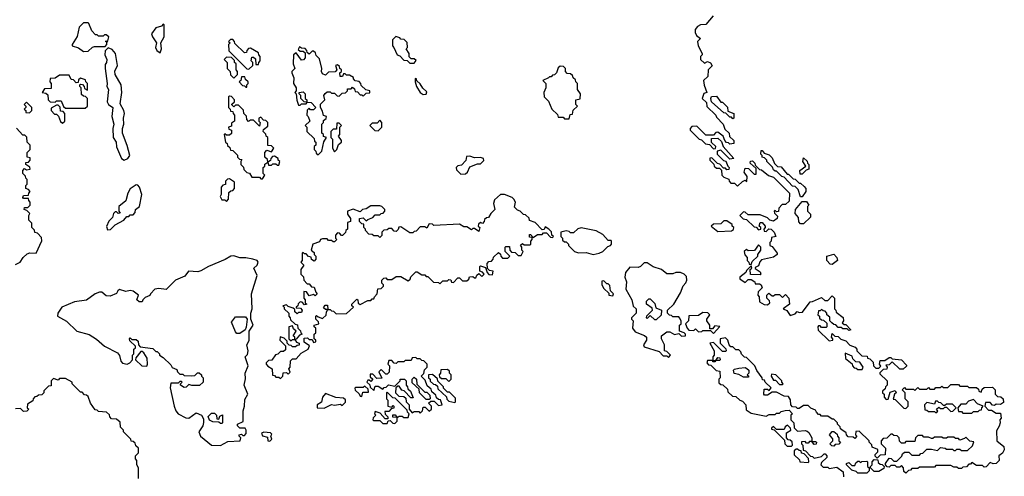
# Model space of a CAD drawing. Extents: x 2737958 to 2903317, y 894217 to 1030017.
# Tile 99 of 123: x 2854210 to 2860760, y 939709 to 942750. Entities that reach past the tile are written whole.
import ezdxf

# ---------------------------------------------------------------- set-up
doc = ezdxf.new("R2010")
doc.units = 0

msp = doc.modelspace()

# ---------------------------------------------------------------- linework, layer by layer
at = {"layer": '0CON05XD'}
for points in [[(2858822.5, 942775), (2858775, 942717.5), (2858740, 942715), (2858720, 942705), (2858702.5, 942685), (2858703.6, 942663.6), (2858712.5, 942645), (2858740, 942625), (2858720, 942605), (2858722.5, 942575), (2858750, 942525), (2858750, 942515), (2858740, 942505), (2858740, 942485), (2858765, 942460), (2858785, 942472.5), (2858805, 942462.5)], [(2854635, 942537.5), (2854665, 942540), (2854695, 942567.5), (2854708.3, 942571.7), (2854778.3, 942571.7), (2854790, 942585), (2854790, 942600), (2854780, 942605), (2854785, 942610), (2854795, 942600), (2854802.5, 942635), (2854785, 942650), (2854775, 942650), (2854765, 942640), (2854735, 942640), (2854725, 942650), (2854715, 942650), (2854690, 942675), (2854670, 942725), (2854665, 942730), (2854635, 942730), (2854605, 942700), (2854591.7, 942638.3), (2854560, 942585), (2854560, 942575), (2854601.7, 942561.7), (2854635, 942537.5)], [(2855145, 942530), (2855152.5, 942555), (2855150, 942595), (2855170, 942635), (2855170, 942715), (2855165, 942720), (2855152.5, 942707.5), (2855115, 942696), (2855087.5, 942655), (2855092.5, 942635), (2855120, 942595), (2855112.5, 942565), (2855122.5, 942545), (2855145, 942530)], [(2855735, 942420), (2855760, 942445), (2855760, 942465), (2855750, 942475), (2855755, 942500), (2855765, 942500), (2855778.3, 942488.3), (2855781.7, 942451.7), (2855798.3, 942451.7), (2855800, 942465), (2855810, 942475), (2855810, 942505), (2855800, 942515), (2855798.3, 942528.3), (2855745, 942560), (2855731.7, 942558.3), (2855720, 942545), (2855718.3, 942531.7), (2855705, 942530), (2855641.7, 942591.7), (2855640, 942605), (2855628.3, 942618.3), (2855611.7, 942618.3), (2855600, 942605), (2855610, 942595), (2855600, 942585), (2855601.7, 942541.7), (2855721.7, 942421.7), (2855735, 942420)], [(2856835, 942460), (2856848.3, 942478.3), (2856835, 942490), (2856815, 942490), (2856801.7, 942501.7), (2856800, 942525), (2856780, 942555), (2856790, 942565), (2856788.3, 942598.3), (2856768.3, 942618.3), (2856745, 942620), (2856738.3, 942628.3), (2856711.7, 942638.3), (2856690, 942615), (2856690, 942575), (2856700, 942565), (2856720, 942515), (2856738.3, 942508.3), (2856765, 942480), (2856788.3, 942478.3), (2856805, 942460), (2856835, 942460)], [(2854905, 941814), (2854930, 941825), (2854942, 941845), (2854925, 941912.5), (2854893.9, 941993.9), (2854893.8, 942025), (2854902, 942055), (2854900, 942095), (2854907.5, 942125), (2854903.3, 942145), (2854878.8, 942188.8), (2854889.2, 942265), (2854884, 942315), (2854844.3, 942384.3), (2854843, 942407), (2854860, 942445), (2854846.9, 942525), (2854825, 942552), (2854798.3, 942561.7), (2854778.3, 942541.7), (2854776.7, 942515), (2854790, 942485), (2854787.5, 942465), (2854778.3, 942451.7), (2854777.5, 942425), (2854792.5, 942325), (2854790, 942305), (2854800, 942285), (2854792.5, 942202.5), (2854800, 942185), (2854830, 942165), (2854822.5, 942105), (2854836.7, 942055), (2854830, 942025), (2854832.5, 941965), (2854852.5, 941935), (2854853, 941903), (2854886.7, 941825), (2854905, 941814)], [(2856195, 941850), (2856220, 941875), (2856233, 941937), (2856250, 941965), (2856231.7, 941971.7), (2856230, 941985), (2856220, 941995), (2856220, 942055), (2856230, 942065), (2856231.7, 942078.3), (2856248.3, 942091.7), (2856250, 942105), (2856231.7, 942111.7), (2856225, 942140), (2856210, 942165), (2856211.7, 942188.3), (2856240, 942215), (2856232.5, 942245), (2856241.7, 942258.3), (2856255, 942270), (2856275, 942270), (2856285, 942260), (2856305, 942260), (2856321.7, 942241.7), (2856335, 942240), (2856355, 942260), (2856378.3, 942261.7), (2856390, 942275), (2856391.7, 942288.3), (2856415, 942290), (2856425, 942300), (2856438.3, 942288.3), (2856441.7, 942271.7), (2856458.3, 942268.3), (2856475, 942250), (2856485, 942250), (2856495, 942240), (2856515, 942260), (2856538.3, 942261.7), (2856540, 942275), (2856511.7, 942281.7), (2856481.7, 942311.7), (2856480, 942325), (2856468.3, 942338.3), (2856441.7, 942341.7), (2856430, 942355), (2856430, 942365), (2856405, 942380), (2856385, 942380), (2856375, 942390), (2856365, 942390), (2856358.3, 942371.7), (2856341.7, 942371.7), (2856340, 942395), (2856350, 942405), (2856350, 942415), (2856340, 942425), (2856338.3, 942438.3), (2856325, 942450), (2856310, 942445), (2856320, 942415), (2856308.3, 942401.7), (2856265, 942400), (2856245, 942380), (2856225, 942390), (2856217.5, 942405), (2856220, 942425), (2856205, 942490), (2856181.7, 942511.7), (2856178.3, 942528.3), (2856165, 942540), (2856155, 942540), (2856135, 942520), (2856121.7, 942531.7), (2856120, 942545), (2856108.3, 942558.3), (2856085, 942560), (2856071.7, 942568.3), (2856061.7, 942551.7), (2856075, 942540), (2856095, 942540), (2856108.3, 942528.3), (2856110, 942495), (2856098.3, 942481.7), (2856085, 942480), (2856048.3, 942528.3), (2856032.5, 942515), (2856030, 942455), (2856040, 942425), (2856020, 942405), (2856020, 942395), (2856033, 942363), (2856032.5, 942325), (2856050, 942295), (2856050, 942275), (2856040, 942265), (2856050, 942255), (2856053.6, 942213.6), (2856065, 942180), (2856075, 942180), (2856085, 942190), (2856115, 942190), (2856120, 942195), (2856120, 942200), (2856101.7, 942201.7), (2856080, 942225), (2856080, 942245), (2856070, 942255), (2856070, 942265), (2856095, 942270), (2856110, 942255), (2856110, 942225), (2856120, 942215), (2856120, 942200), (2856148.3, 942198.3), (2856180, 942165), (2856165, 942150), (2856145, 942150), (2856135, 942160), (2856121.7, 942148.3), (2856120, 942115), (2856130, 942105), (2856140, 942075), (2856110, 942045), (2856120, 942035), (2856120, 942005), (2856168.3, 941958.3), (2856171.7, 941941.7), (2856180, 941935), (2856180, 941915), (2856170, 941905), (2856170, 941885), (2856180, 941875), (2856181.7, 941861.7), (2856195, 941850)], [(2855635, 942360), (2855660, 942385), (2855660, 942405), (2855650, 942415), (2855650, 942455), (2855640, 942465), (2855638.3, 942478.3), (2855618.3, 942498.3), (2855585, 942500), (2855570, 942485), (2855590, 942465), (2855590, 942425), (2855610, 942405), (2855611.7, 942381.7), (2855635, 942360)], [(2857865, 942090), (2857871.7, 942118.3), (2857888.3, 942121.7), (2857891.7, 942148.3), (2857920, 942175), (2857910, 942185), (2857910, 942215), (2857938.3, 942221.7), (2857940, 942255), (2857920, 942285), (2857920, 942325), (2857910, 942335), (2857908.3, 942348.3), (2857891.7, 942361.7), (2857888.3, 942378.3), (2857875, 942390), (2857851.7, 942391.7), (2857840, 942405), (2857840, 942425), (2857828.3, 942438.3), (2857805, 942440), (2857791.7, 942428.3), (2857780, 942395), (2857768.3, 942381.7), (2857755, 942380), (2857745, 942370), (2857735, 942370), (2857728.3, 942361.7), (2857690, 942345), (2857710, 942325), (2857710, 942295), (2857697.5, 942265), (2857700, 942235), (2857728.3, 942208.3), (2857750, 942155), (2857788.3, 942118.3), (2857791.7, 942101.7), (2857825, 942100), (2857835, 942090), (2857865, 942090)], [(2858805, 942462.5), (2858817, 942443), (2858790, 942415), (2858788.3, 942371.7), (2858760, 942345), (2858763, 942313), (2858780, 942265), (2858761.7, 942258.3), (2858750, 942225), (2858778.3, 942198.3), (2858781.7, 942171.7), (2858840, 942115), (2858845, 942100), (2858890, 942055), (2858901.7, 942021.7), (2858930, 941995), (2858931.7, 941971.7), (2858960, 941945), (2858960, 941925), (2858935, 941920), (2858925, 941930), (2858911.7, 941931.7), (2858900, 941945), (2858890, 941975), (2858855, 942000), (2858841.7, 941998.3), (2858825, 941980), (2858775, 941980), (2858715, 942040), (2858681.7, 942038.3), (2858670, 942025), (2858670, 942015), (2858730, 941955), (2858745, 941950), (2858773, 941923), (2858798.3, 941918.3), (2858825, 941890), (2858838.3, 941891.7), (2858840, 941905), (2858811.7, 941931.7), (2858811.7, 941958.3), (2858855, 941960), (2858878.3, 941938.3), (2858890, 941905), (2858960, 941825), (2858935, 941820), (2858875, 941880), (2858850, 941875), (2858850, 941855), (2858891.7, 941811.7), (2858908.3, 941808.3), (2858920, 941775), (2858930, 941765), (2858928.3, 941751.7), (2858915, 941750), (2858905, 941760), (2858891.7, 941761.7), (2858868.3, 941788.3), (2858851.7, 941791.7), (2858815, 941830), (2858801.7, 941828.3), (2858800, 941815), (2858828.3, 941788.3), (2858830, 941775), (2858845, 941760), (2858865, 941760), (2858878.3, 941748.3), (2858880, 941715), (2858895, 941700), (2858928.3, 941688.3), (2858930, 941675), (2858941.7, 941661.7), (2858965, 941660), (2858985, 941640), (2859018.3, 941671.7), (2859035, 941680), (2859048.3, 941671.7), (2859050, 941705), (2859030, 941735), (2859035, 941760), (2859058.3, 941758.3), (2859095, 941720), (2859108.3, 941721.7), (2859108.3, 941758.3), (2859070, 941795), (2859071.7, 941808.3), (2859085, 941810), (2859100, 941795), (2859101.7, 941781.7), (2859131.7, 941751.7), (2859145, 941750), (2859191.7, 941711.7), (2859225, 941700), (2859318.3, 941608.3), (2859330, 941595), (2859328.3, 941541.7), (2859305, 941520), (2859281.7, 941518.3), (2859260, 941495), (2859258.3, 941471.7), (2859245, 941470), (2859235, 941480), (2859230, 941475), (2859231.7, 941461.7), (2859251.7, 941441.7), (2859250, 941425), (2859225, 941407.5), (2859200, 941415), (2859185, 941430), (2859135, 941450), (2859055, 941450), (2859037, 941467), (2859025, 941470), (2859000, 941445), (2859023, 941423), (2859045, 941420), (2859095, 941370), (2859108.3, 941368.3), (2859125, 941350), (2859140, 941355), (2859140, 941365), (2859130, 941375), (2859135, 941400), (2859148.3, 941398.3), (2859170, 941375), (2859170, 941365), (2859160, 941355), (2859161.7, 941341.7), (2859175, 941340), (2859192.5, 941357.5), (2859210, 941355), (2859230, 941335), (2859240, 941305), (2859211.7, 941298.3), (2859210, 941275), (2859200, 941265), (2859200, 941245), (2859215, 941240), (2859250, 941195), (2859250, 941185), (2859225, 941167.5), (2859145, 941150), (2859133, 941137), (2859125, 941110), (2859101.7, 941098.3), (2859101.7, 941091.7), (2859135, 941070), (2859140, 941055), (2859135, 941050), (2859071.7, 941051.7), (2859070, 941085), (2859080, 941095), (2859075, 941110), (2859045, 941080), (2859040, 941065), (2859000, 941035), (2859000, 941025), (2859035, 941000), (2859055, 941020), (2859075, 941020), (2859100, 941005), (2859101.7, 940991.7), (2859131.7, 940991.7), (2859143, 940983), (2859150, 940965), (2859121.7, 940938.3), (2859120, 940915), (2859130, 940905), (2859131.7, 940871.7), (2859163, 940853), (2859185, 940850), (2859200, 940865), (2859198.3, 940878.3), (2859180, 940895), (2859180, 940915), (2859192.5, 940927.5), (2859215, 940910), (2859225, 940910), (2859235, 940920), (2859265, 940920), (2859285, 940900), (2859305, 940920), (2859327.5, 940895), (2859330, 940855), (2859290, 940825), (2859313, 940813), (2859335, 940780), (2859368.3, 940791.7), (2859383, 940807), (2859395, 940800), (2859418.3, 940801.7), (2859468.3, 940871.7), (2859485, 940872.5), (2859545, 940900), (2859565, 940880), (2859585, 940880), (2859615, 940910), (2859630, 940895), (2859630, 940825), (2859640, 940815), (2859641.7, 940801.7), (2859687, 940767), (2859690, 940745), (2859681.7, 940731.7), (2859695, 940720), (2859705, 940720), (2859740, 940685), (2859725, 940680), (2859715, 940690), (2859685, 940690), (2859675, 940700), (2859655, 940700), (2859638.3, 940718.3), (2859625, 940720), (2859611.7, 940731.7), (2859600, 940745), (2859598.3, 940768.3), (2859580, 940785), (2859580, 940795), (2859568.3, 940808.3), (2859555, 940810), (2859545, 940820), (2859535, 940810), (2859525, 940810), (2859520, 940785), (2859530, 940775), (2859531.7, 940761.7), (2859545, 940750), (2859558.3, 940748.3), (2859578.3, 940728.3), (2859580, 940705), (2859575, 940700), (2859545, 940700), (2859535, 940710), (2859525, 940710), (2859520, 940705), (2859521.7, 940681.7), (2859595, 940610), (2859620, 940615), (2859620, 940625), (2859610, 940635), (2859615, 940660), (2859631.7, 940641.7), (2859655, 940640), (2859671.7, 940621.7), (2859705, 940610), (2859731.7, 940581.7), (2859768.3, 940568.3), (2859780, 940555), (2859780, 940545), (2859811.7, 940511.7), (2859848.3, 940508.3), (2859850, 940495), (2859865, 940490), (2859888.3, 940468.3), (2859890, 940445), (2859905, 940430), (2859925, 940430), (2859938.3, 940441.7), (2859930, 940455), (2859935, 940480), (2859965, 940480), (2859995, 940500), (2860005, 940500), (2860015, 940490), (2860075, 940483.3), (2860108.3, 940448.3), (2860108.3, 940441.7), (2860087, 940423), (2860065, 940422.5), (2860015, 940470), (2859995, 940450), (2859971.7, 940448.3), (2859980, 940435), (2859978.3, 940421.7), (2859955, 940420), (2859931.7, 940398.3), (2859931.7, 940391.7), (2859980, 940345), (2859980, 940315), (2859970, 940305), (2859968.3, 940291.7), (2859950, 940275), (2859950, 940265), (2859960, 940255), (2859960, 940235), (2859975, 940220), (2859988.3, 940221.7), (2860001.7, 940268.3), (2860035, 940280), (2860040, 940265), (2860030, 940255), (2860021.7, 940221.7), (2860035, 940220), (2860091.7, 940161.7), (2860105, 940160), (2860120, 940175), (2860120, 940205), (2860100, 940225), (2860100, 940265), (2860080, 940285), (2860095, 940300), (2860105, 940290), (2860155, 940290), (2860165, 940280), (2860185, 940300), (2860195, 940290), (2860245, 940290), (2860255, 940300), (2860265, 940290), (2860295, 940290), (2860305, 940300), (2860335, 940300), (2860345, 940310), (2860355, 940300), (2860385, 940300), (2860405, 940320), (2860455, 940320), (2860465, 940310), (2860515, 940310), (2860525, 940300), (2860575, 940300), (2860588.3, 940288.3), (2860590, 940275), (2860605, 940270), (2860611.7, 940288.3), (2860625, 940300), (2860681.7, 940301.7), (2860700, 940285), (2860700, 940255), (2860715, 940240), (2860737, 940237), (2860752.5, 940225), (2860755, 940200), (2860735, 940187.5), (2860705, 940190), (2860695, 940180), (2860681.7, 940181.7), (2860665, 940200), (2860635, 940200), (2860630, 940175), (2860655, 940150), (2860675, 940150), (2860705, 940130), (2860735, 940130), (2860740, 940095), (2860730, 940085), (2860732.5, 940065), (2860726.7, 940043.3), (2860708.3, 940011.7), (2860710, 939945), (2860756.4, 939906.4), (2860760, 939885), (2860747.7, 939862.3), (2860722.5, 939845), (2860725.8, 939814.2), (2860705.9, 939794.1), (2860685, 939792.5), (2860665, 939800), (2860638.3, 939771.7), (2860625, 939770), (2860615, 939780), (2860575, 939780), (2860545, 939800), (2860535, 939790), (2860525, 939790), (2860508.3, 939771.7), (2860485, 939770), (2860475, 939760), (2860455, 939760), (2860445, 939770), (2860425, 939770), (2860405, 939780), (2860305, 939780), (2860295, 939770), (2860195, 939770), (2860185, 939760), (2860145, 939760), (2860135, 939750), (2860121.7, 939748.3), (2860105, 939730), (2860091.7, 939741.7), (2860090, 939765), (2860075, 939780), (2860065, 939770), (2860045, 939770), (2860035, 939780), (2860005, 939780), (2859995, 939770), (2859981.7, 939771.7), (2859970, 939785), (2859970, 939795), (2859995, 939830), (2860008.3, 939828.3), (2860025, 939810), (2860045, 939810), (2860078.3, 939841.7), (2860081.7, 939858.3), (2860095, 939870), (2860125, 939870), (2860145, 939850), (2860195, 939850), (2860205, 939860), (2860218.3, 939861.7), (2860245, 939890), (2860275, 939890), (2860315, 939880), (2860335, 939900), (2860367, 939897), (2860375, 939890), (2860415, 939890), (2860425, 939880), (2860435, 939880), (2860445, 939890), (2860465, 939890), (2860475, 939880), (2860515, 939880), (2860548.3, 939911.7), (2860558.3, 939938.3), (2860531.7, 939941.7), (2860505, 939970), (2860495, 939960), (2860465, 939950), (2860455, 939960), (2860435, 939960), (2860425, 939970), (2860385, 939970), (2860375, 939962.5), (2860353, 939963), (2860345, 939970), (2860295, 939970), (2860285, 939960), (2860275, 939960), (2860255, 939970), (2860225, 939970), (2860215, 939980), (2860185, 939980), (2860170, 939965), (2860165, 939940), (2860105, 939940), (2860095, 939930), (2860075, 939930), (2860061.7, 939941.7), (2860060, 939965), (2860048.3, 939978.3), (2860025, 939980), (2860015, 939990), (2860005, 939990), (2859978.3, 939961.7), (2859955, 939960), (2859940, 939945), (2859940, 939925), (2859970, 939895), (2859968.3, 939851.7), (2859935, 939850), (2859915, 939830), (2859901.7, 939841.7), (2859900, 939855), (2859918.3, 939871.7), (2859918.3, 939888.3), (2859881.7, 939901.7), (2859878.3, 939918.3), (2859860, 939935), (2859860, 939945), (2859795, 940010), (2859773, 940007), (2859770, 939985), (2859780, 939975), (2859765, 939960), (2859755, 939970), (2859721.7, 939971.7), (2859710, 939985), (2859708.3, 939998.3), (2859678.3, 940018.3)], [(2854645, 942160), (2854660, 942175), (2854660, 942225), (2854648.3, 942238.3), (2854635, 942240), (2854621.7, 942251.7), (2854620, 942295), (2854610, 942305), (2854610, 942315), (2854615, 942320), (2854628.3, 942318.3), (2854640, 942305), (2854641.7, 942291.7), (2854660, 942280), (2854660, 942325), (2854650, 942335), (2854648.3, 942348.3), (2854615, 942360), (2854601.7, 942348.3), (2854598.3, 942331.7), (2854585, 942330), (2854568.3, 942348.3), (2854551.7, 942351.7), (2854540, 942380), (2854475, 942380), (2854445, 942360), (2854411.7, 942358.3), (2854410, 942335), (2854420, 942325), (2854418.3, 942291.7), (2854375, 942290), (2854360, 942265), (2854385, 942260), (2854398.3, 942248.3), (2854400, 942215), (2854411.7, 942201.7), (2854445, 942200), (2854455, 942210), (2854485, 942210), (2854501.7, 942171.7), (2854515, 942160), (2854645, 942160)], [(2855720, 942300), (2855720, 942315), (2855730, 942325), (2855730, 942335), (2855711.7, 942351.7), (2855708.3, 942368.3), (2855685, 942370), (2855680, 942345), (2855670, 942335), (2855691.7, 942311.7), (2855705, 942310), (2855715, 942300), (2855720, 942300)], [(2856895, 942251.9), (2856915, 942254), (2856918.3, 942268.3), (2856892.7, 942292.7), (2856875, 942323.3), (2856851.7, 942341.7), (2856850, 942355), (2856841.7, 942358.3), (2856840, 942335), (2856850, 942305), (2856874.3, 942265), (2856895, 942251.9)], [(2855825, 941690), (2855840, 941715), (2855830, 941725), (2855830, 941765), (2855840, 941775), (2855841.7, 941788.3), (2855860, 941800), (2855858.3, 941818.3), (2855840, 941835), (2855840, 941865), (2855855, 941880), (2855885, 941870), (2855900, 941895), (2855885, 941910), (2855861.7, 941911.7), (2855860, 941965), (2855850, 941975), (2855848.3, 941988.3), (2855830, 942005), (2855831.7, 942018.3), (2855860, 942040), (2855860, 942065), (2855848.3, 942078.3), (2855831.7, 942081.7), (2855815, 942100), (2855800, 942095), (2855800, 942075), (2855810, 942065), (2855805, 942040), (2855765, 942080), (2855745, 942080), (2855731.7, 942071.7), (2855720, 942085), (2855718.3, 942108.3), (2855700, 942125), (2855698.3, 942148.3), (2855665, 942180), (2855645, 942180), (2855635, 942170), (2855621.7, 942181.7), (2855621.7, 942188.3), (2855638.3, 942201.7), (2855640, 942215), (2855618.3, 942238.3), (2855605, 942240), (2855600, 942235), (2855600, 942165), (2855610, 942155), (2855611.7, 942141.7), (2855628.3, 942138.3), (2855630, 942125), (2855640, 942115), (2855640, 942075), (2855620, 942060), (2855618.3, 942041.7), (2855600, 942035), (2855601.7, 942021.7), (2855620, 942015), (2855618.3, 941991.7), (2855605, 941980), (2855585, 941980), (2855575, 941990), (2855570, 941985), (2855580, 941935), (2855590, 941925), (2855591.7, 941911.7), (2855608.3, 941898.3), (2855611.7, 941881.7), (2855628.3, 941878.3), (2855658.3, 941848.3), (2855660, 941835), (2855671.7, 941821.7), (2855688.3, 941818.3), (2855680, 941805), (2855680, 941785), (2855698.3, 941768.3), (2855701.7, 941751.7), (2855721.7, 941731.7), (2855738.3, 941728.3), (2855755, 941700), (2855805, 941700), (2855815, 941690), (2855825, 941690)], [(2858955, 942090), (2858945, 942100), (2858935, 942100), (2858908.3, 942128.3), (2858895, 942130), (2858811.7, 942201.7), (2858807.5, 942225), (2858811.7, 942238.3), (2858845, 942240), (2858875, 942200), (2858885, 942200), (2858918.3, 942168.3), (2858921.7, 942141.7), (2858960, 942125), (2858960, 942095), (2858955, 942090)], [(2854275, 942130), (2854290, 942145), (2854290, 942165), (2854255, 942200), (2854240, 942185), (2854250, 942175), (2854250, 942165), (2854240, 942155), (2854250, 942145), (2854251.7, 942131.7), (2854275, 942130)], [(2854495, 942060), (2854510, 942075), (2854510, 942125), (2854498.3, 942138.3), (2854481.7, 942141.7), (2854478.3, 942168.3), (2854465, 942180), (2854455, 942180), (2854420, 942160), (2854420, 942145), (2854441.7, 942121.7), (2854455, 942120), (2854468.3, 942108.3), (2854481.7, 942071.7), (2854495, 942060)], [(2854181.4, 941118.6), (2854212.5, 941135), (2854233.6, 941166.4), (2854259.3, 941190.7), (2854277, 941197), (2854320, 941195), (2854357, 941277), (2854355, 941300), (2854328.3, 941328.3), (2854311.7, 941331.7), (2854308.3, 941348.3), (2854290, 941365), (2854290, 941395), (2854270, 941415), (2854270, 941445), (2854278.3, 941458.3), (2854258.3, 941478.3), (2854240, 941485), (2854241.7, 941498.3), (2854265, 941500), (2854280, 941515), (2854280, 941535), (2854270, 941545), (2854268.3, 941558.3), (2854235, 941560), (2854230, 941565), (2854235, 941580), (2854268.3, 941581.7), (2854270, 941595), (2854280, 941605), (2854268.3, 941618.3), (2854250, 941625), (2854250, 941645), (2854260, 941655), (2854260, 941685), (2854250, 941695), (2854248.3, 941708.3), (2854230, 941725), (2854230, 941745), (2854241.7, 941758.3), (2854255, 941750), (2854280, 941755), (2854278.3, 941768.3), (2854250, 941785), (2854251.7, 941798.3), (2854268.3, 941801.7), (2854280, 941815), (2854280, 941830), (2854260, 941835), (2854260, 941865), (2854280, 941885), (2854280, 941915), (2854260, 941935), (2854258.3, 941968.3), (2854245, 941980), (2854231.7, 941981.7), (2854188.3, 942028.3)], [(2856305, 941870), (2856320, 941885), (2856331.7, 941918.3), (2856350, 941935), (2856350, 941945), (2856330, 941975), (2856340, 941985), (2856340, 942035), (2856350, 942045), (2856335, 942060), (2856320, 942060), (2856318.3, 942021.7), (2856295, 942020), (2856280, 942005), (2856280, 941965), (2856290, 941955), (2856290, 941895), (2856305, 941870)], [(2856595, 942010), (2856620, 942035), (2856620, 942065), (2856605, 942080), (2856588.3, 942061.7), (2856555, 942060), (2856540, 942045), (2856571.7, 942011.7), (2856595, 942010)], [(2855935, 941780), (2855940, 941805), (2855930, 941815), (2855930, 941825), (2855905, 941840), (2855891.7, 941838.3), (2855880, 941825), (2855878.3, 941811.7), (2855860, 941800), (2855865, 941780), (2855885, 941780), (2855895, 941790), (2855915, 941790), (2855925, 941780), (2855935, 941780)], [(2857145, 941720), (2857175, 941722.5), (2857190, 941735), (2857205, 941770), (2857255, 941790), (2857275, 941790), (2857297, 941813), (2857296.4, 941826.4), (2857275, 941832.5), (2857235, 941830), (2857205, 941840), (2857181.7, 941838.3), (2857178.3, 941811.7), (2857148.3, 941781.7), (2857125, 941777.5), (2857112.5, 941765), (2857115, 941750), (2857145, 941720)], [(2859415, 941570), (2859405, 941570), (2859388.3, 941618.3), (2859368.3, 941638.3), (2859351.7, 941641.7), (2859295, 941700), (2859280, 941705), (2859245, 941740), (2859235, 941740), (2859225, 941750), (2859218.3, 941768.3), (2859180, 941805), (2859180, 941815), (2859165, 941830), (2859150, 941835), (2859150, 941845), (2859140, 941855), (2859141.7, 941878.3), (2859148.3, 941878.3), (2859161.7, 941861.7), (2859195, 941850), (2859215, 941830), (2859231.7, 941791.7), (2859251.7, 941771.7), (2859275, 941770), (2859315, 941720), (2859325, 941720), (2859355, 941690), (2859368.3, 941688.3), (2859395, 941660), (2859405, 941660), (2859428.3, 941638.3), (2859440, 941625), (2859440, 941605), (2859415, 941570)], [(2859415, 941720), (2859401.7, 941721.7), (2859400, 941745), (2859440, 941775), (2859420, 941805), (2859425, 941830), (2859448.3, 941808.3), (2859450, 941795), (2859460, 941785), (2859460, 941755), (2859441.7, 941748.3), (2859415, 941720)], [(2854795, 941350), (2854815, 941352.5), (2854846.2, 941383.8), (2854902.5, 941415), (2854921.7, 941438.3), (2854935, 941440), (2854945, 941450), (2854965, 941450), (2854977.5, 941465), (2854980, 941485), (2855006.7, 941505), (2855022.5, 941585), (2855006.2, 941635), (2854995, 941647.5), (2854985, 941650), (2854945, 941622.5), (2854930, 941595), (2854916.1, 941543.9), (2854870, 941505), (2854870, 941475), (2854878.3, 941461.7), (2854865, 941460), (2854855, 941470), (2854845, 941470), (2854835, 941460), (2854828.3, 941431.7), (2854803, 941407), (2854788.3, 941371.7), (2854795, 941350)], [(2855585, 941540), (2855600, 941555), (2855601.7, 941598.3), (2855615, 941610), (2855628.3, 941611.7), (2855640, 941625), (2855638.3, 941668.3), (2855605, 941690), (2855591.7, 941688.3), (2855580, 941675), (2855578.3, 941651.7), (2855561.7, 941648.3), (2855550, 941635), (2855550, 941585), (2855543, 941573), (2855555, 941550), (2855575, 941550), (2855585, 941540)], [(2855945, 940360), (2855960, 940375), (2855961.7, 940398.3), (2855985, 940400), (2855995, 940390), (2856008.3, 940401.7), (2856000, 940425), (2856010, 940435), (2856011.7, 940478.3), (2856025, 940490), (2856048.3, 940491.7), (2856081.7, 940528.3), (2856130, 940555), (2856137.5, 940577.5), (2856101.7, 940601.7), (2856101.7, 940628.3), (2856125, 940630), (2856135, 940620), (2856155, 940620), (2856165, 940600), (2856180, 940605), (2856180, 940615), (2856170, 940625), (2856170, 940655), (2856180, 940665), (2856180, 940695), (2856170, 940705), (2856170, 940715), (2856200, 940725), (2856198.3, 940738.3), (2856180, 940755), (2856180, 940775), (2856185, 940780), (2856195, 940770), (2856225, 940760), (2856248.3, 940781.7), (2856250, 940805), (2856260, 940820), (2856245, 940820), (2856231.7, 940831.7), (2856241.7, 940848.3), (2856258.3, 940848.3), (2856260, 940820), (2856275, 940820), (2856285, 940810), (2856298.3, 940808.3), (2856315, 940790), (2856385, 940792.5), (2856430, 940835), (2856420, 940845), (2856420, 940855), (2856451.7, 940888.3), (2856460, 940885), (2856461.7, 940861.7), (2856475, 940852.5), (2856525, 940880), (2856545, 940880), (2856555, 940890), (2856565, 940890), (2856570, 940905), (2856587, 940923), (2856591.7, 940958.3), (2856615, 940960), (2856630, 940975), (2856630, 940985), (2856620, 940995), (2856620, 941015), (2856631.7, 941028.3), (2856645, 941030), (2856655, 941020), (2856685, 941020), (2856715, 941040), (2856745, 941040), (2856795, 941010), (2856808.3, 941021.7), (2856811.7, 941038.3), (2856845, 941070), (2856855, 941070), (2856885, 941050), (2856905, 941050), (2856915, 941040), (2856925, 941040), (2856961.7, 941001.7), (2856995, 941000), (2857005, 940990), (2857025, 941010), (2857055, 941010), (2857065, 941020), (2857078.3, 941018.3), (2857081.7, 941001.7), (2857095, 941000), (2857125, 941030), (2857135, 941030), (2857155, 941010), (2857185, 941010), (2857198.3, 941021.7), (2857201.7, 941038.3), (2857225, 941040), (2857235, 941030), (2857245, 941030), (2857251.7, 941048.3), (2857265, 941060), (2857285, 941040), (2857300, 941055), (2857288.3, 941068.3), (2857270, 941075), (2857270, 941105), (2857275, 941110), (2857308.3, 941098.3), (2857320, 941065), (2857331.7, 941051.7), (2857355, 941050), (2857360, 941075), (2857335, 941080), (2857321.7, 941091.7), (2857320, 941125), (2857331.7, 941138.3), (2857348.3, 941141.7), (2857360, 941155), (2857361.7, 941168.3), (2857395, 941200), (2857408.3, 941188.3), (2857410, 941175), (2857421.7, 941161.7), (2857458.3, 941161.7), (2857470, 941175), (2857440, 941205), (2857440, 941235), (2857445, 941240), (2857468.3, 941238.3), (2857470, 941215), (2857481.7, 941201.7), (2857505, 941200), (2857525, 941180), (2857545, 941180), (2857560, 941205), (2857550, 941215), (2857550, 941235), (2857541.7, 941248.3), (2857555, 941260), (2857565, 941250), (2857605, 941250), (2857610, 941255), (2857610, 941275), (2857620, 941285), (2857620, 941300), (2857601.7, 941301.7), (2857601.7, 941318.3), (2857608.3, 941318.3), (2857625, 941300), (2857655, 941320), (2857685, 941320), (2857695, 941330), (2857715, 941330), (2857741.7, 941301.7), (2857755, 941300), (2857760, 941305), (2857750, 941315), (2857747, 941337), (2857730, 941355), (2857705, 941370), (2857698.3, 941351.7), (2857685, 941350), (2857638.3, 941398.3), (2857601.7, 941411.7), (2857598.3, 941428.3), (2857575, 941450), (2857561.7, 941451.7), (2857540, 941475), (2857521.7, 941481.7), (2857501.7, 941501.7), (2857507.5, 941535), (2857497.5, 941555), (2857485, 941566.7), (2857435, 941585.8), (2857407.5, 941585), (2857369.3, 941550.7), (2857362.5, 941525), (2857370, 941485), (2857345, 941460), (2857328.3, 941431.7), (2857315, 941430), (2857301.7, 941418.3), (2857300, 941405), (2857288.3, 941391.7), (2857275, 941400), (2857261.7, 941388.3), (2857260, 941375), (2857270, 941365), (2857265, 941340), (2857235, 941360), (2857225, 941360), (2857215, 941350), (2857185, 941370), (2857165, 941370), (2857135, 941387.5), (2856965, 941380), (2856957, 941387), (2856935, 941390), (2856918.3, 941361.7), (2856905, 941370), (2856875, 941370), (2856848.3, 941341.7), (2856835, 941340), (2856825, 941330), (2856805, 941330), (2856745, 941370), (2856731.7, 941368.3), (2856728.3, 941351.7), (2856715, 941340), (2856701.7, 941341.7), (2856685, 941360), (2856665, 941360), (2856655, 941350), (2856631.7, 941348.3), (2856620, 941335), (2856618.3, 941311.7), (2856605, 941300), (2856595, 941310), (2856565, 941310), (2856555, 941320), (2856531.7, 941321.7), (2856510, 941345), (2856510, 941355), (2856500, 941365), (2856498.3, 941388.3), (2856485, 941390), (2856470, 941405), (2856470, 941425), (2856495, 941430), (2856515, 941410), (2856525, 941420), (2856558.3, 941431.7), (2856575, 941450), (2856605, 941450), (2856615, 941460), (2856628.3, 941461.7), (2856640, 941475), (2856640, 941485), (2856620, 941505), (2856605, 941510), (2856545, 941510), (2856515, 941490), (2856490, 941485), (2856475, 941470), (2856428.3, 941488.3), (2856390, 941475), (2856390, 941455), (2856410, 941425), (2856410, 941405), (2856391.7, 941398.3), (2856390, 941355), (2856380, 941345), (2856378.3, 941331.7), (2856358.3, 941311.7), (2856351.7, 941311.7), (2856338.3, 941328.3), (2856325, 941330), (2856310, 941315), (2856310, 941295), (2856320, 941285), (2856305, 941270), (2856295, 941270), (2856285, 941280), (2856265, 941280), (2856255, 941290), (2856225, 941290), (2856210, 941285), (2856205, 941270), (2856160, 941255), (2856150, 941215), (2856168.3, 941198.3), (2856170, 941185), (2856180, 941175), (2856180, 941155), (2856168.3, 941141.7), (2856151.7, 941151.7), (2856148.3, 941168.3), (2856131.7, 941171.7), (2856115, 941190), (2856105, 941190), (2856095, 941200), (2856090, 941195), (2856090, 941145), (2856080, 941135), (2856100, 941115), (2856080, 941085), (2856080, 941055), (2856098.3, 941038.3), (2856100, 941015), (2856121.7, 940991.7), (2856135, 940990), (2856151.7, 940971.7), (2856168.3, 940968.3), (2856180, 940935), (2856190, 940925), (2856175, 940910), (2856165, 940920), (2856135, 940910), (2856118.3, 940938.3), (2856100, 940940), (2856100, 940895), (2856110, 940885), (2856110, 940865), (2856120, 940855), (2856105, 940850), (2856088.3, 940868.3), (2856075, 940870), (2856061.7, 940858.3), (2856060, 940845), (2856050, 940835), (2856050, 940830), (2856078.3, 940828.3), (2856090, 940815), (2856085, 940800), (2856065, 940800), (2856055, 940790), (2856040, 940805), (2856040, 940820), (2856028.3, 940828.3), (2855995, 940840), (2855985, 940850), (2855960, 940845), (2855970, 940835), (2855970, 940825), (2856000, 940795), (2856000, 940775), (2856010, 940765), (2856011.7, 940751.7), (2856041.7, 940721.7), (2856058.3, 940718.3), (2856060, 940695), (2856078.3, 940678.3), (2856080, 940665), (2856090, 940655), (2856071.7, 940648.3), (2856048.3, 940621.7), (2856040, 940620), (2856051.7, 940601.7), (2856070, 940595), (2856068.3, 940581.7), (2856055, 940580), (2856045, 940570), (2856025, 940570), (2856015, 940580), (2856001.7, 940581.7), (2855990, 940595), (2855988.3, 940608.3), (2855968.3, 940628.3), (2855941.7, 940638.3), (2855940, 940615), (2855978.3, 940578.3), (2855978.3, 940551.7), (2855965, 940540), (2855945, 940540), (2855928.3, 940521.7), (2855911.7, 940518.3), (2855888.3, 940481.7), (2855865, 940480), (2855850, 940465), (2855850, 940455), (2855861.7, 940441.7), (2855890, 940425), (2855891.7, 940381.7), (2855905, 940380), (2855915, 940370), (2855935, 940370), (2855945, 940360)], [(2859425, 941390), (2859405, 941390), (2859393, 941403), (2859391.7, 941431.7), (2859368.3, 941458.3), (2859370, 941485), (2859415, 941540), (2859445, 941540), (2859460, 941515), (2859450, 941505), (2859450, 941475), (2859470, 941455), (2859470, 941435), (2859425, 941390)], [(2858855, 941340), (2858945, 941342.5), (2858958.3, 941351.7), (2858960, 941365), (2858950, 941375), (2858950, 941385), (2858915, 941410), (2858895, 941410), (2858875, 941390), (2858825, 941387.5), (2858810, 941375), (2858855, 941340)], [(2858025, 941186.7), (2858065, 941194), (2858090, 941205), (2858121.7, 941238.3), (2858140, 941245), (2858147.5, 941255), (2858147.5, 941275), (2858145, 941280), (2858125, 941280), (2858088.3, 941318.3), (2858045, 941343.3), (2857945, 941362.5), (2857923, 941357), (2857895, 941330), (2857875, 941330), (2857865, 941340), (2857845, 941342.5), (2857810, 941335), (2857810, 941305), (2857820, 941295), (2857821.7, 941281.7), (2857835, 941270), (2857845, 941270), (2857860, 941255), (2857860, 941245), (2857900, 941205), (2857927, 941197), (2857978.3, 941198.3), (2858025, 941186.7)], [(2859075, 941120), (2859081.7, 941138.3), (2859120, 941175), (2859120, 941185), (2859140, 941215), (2859140, 941235), (2859125, 941250), (2859097.5, 941212.5), (2859055, 941210), (2859045, 941220), (2859030, 941205), (2859033, 941183), (2859050, 941165), (2859050, 941145), (2859060, 941135), (2859061.7, 941121.7), (2859075, 941120)], [(2855545, 939914.3), (2855595, 939941.2), (2855675.9, 939944.1), (2855680, 939965), (2855670, 939975), (2855670, 939985), (2855685, 939990), (2855695, 939980), (2855705, 939980), (2855716.4, 939993.6), (2855716.4, 940016.4), (2855709.3, 940029.3), (2855675, 940030), (2855660, 940045), (2855660, 940055), (2855697, 940073), (2855697.5, 940145), (2855706.2, 940175), (2855708.8, 940221.2), (2855727.5, 940255), (2855702.5, 940315), (2855713, 940357), (2855710, 940395), (2855730, 940445), (2855710, 940505), (2855725, 940520), (2855730, 940545), (2855720, 940585), (2855736.4, 940613.6), (2855737.5, 940675), (2855762.5, 940715), (2855747.5, 940755), (2855747.5, 940795), (2855757.5, 940825), (2855752.5, 940925), (2855790, 941045), (2855767.5, 941095), (2855790, 941115), (2855797.5, 941135), (2855790, 941145), (2855760, 941155), (2855715, 941164), (2855673.6, 941163.6), (2855635, 941177.5), (2855615, 941175.6), (2855576.7, 941153.3), (2855465, 941106.7), (2855415, 941077.1), (2855395, 941071.2), (2855333.3, 941075), (2855308, 941042), (2855246.2, 941015), (2855185, 940952.5), (2855135, 940960), (2855110, 940955), (2855080, 940925), (2855076.4, 940913.6), (2855045, 940900), (2855030, 940885), (2855025, 940870), (2855005, 940870), (2854990, 940885), (2855000, 940915), (2854965, 940942.5), (2854945, 940946.2), (2854915, 940940), (2854875, 940952.5), (2854863.3, 940945), (2854853.3, 940926.7), (2854811.7, 940908.3), (2854785, 940910), (2854757.5, 940935), (2854740, 940935), (2854712.5, 940925), (2854655, 940881.2), (2854575, 940870.5), (2854490, 940835), (2854464.4, 940795), (2854461.2, 940775), (2854522.4, 940742.4), (2854590, 940675), (2854672.2, 940652.2), (2854721.9, 940621.9), (2854773.8, 940575), (2854860.5, 940530.5), (2854874.2, 940514.2), (2854882.5, 940475), (2854895, 940462.5), (2854925, 940456), (2854943.3, 940465), (2854960, 940485), (2854960, 940515), (2854970, 940525), (2854970, 940555), (2854980, 940565), (2854980, 940575), (2854941.7, 940611.7), (2854940, 940625), (2854945, 940630), (2854955, 940620), (2854985, 940620), (2854998.3, 940608.3), (2855000, 940585), (2855011.7, 940571.7), (2855095, 940560), (2855115, 940540), (2855125, 940540), (2855140, 940525), (2855140, 940515), (2855165, 940500), (2855215, 940450), (2855223.6, 940433.6), (2855255, 940420), (2855260, 940405), (2855275, 940390), (2855295, 940390), (2855305, 940380), (2855355, 940377.5), (2855375, 940380), (2855393, 940397), (2855405, 940397.5), (2855420, 940385), (2855420, 940375), (2855430, 940365), (2855430, 940335), (2855407, 940313), (2855355, 940312.5), (2855335, 940320), (2855318.3, 940301.7), (2855305, 940300), (2855280, 940315), (2855280, 940325), (2855290, 940335), (2855285, 940340), (2855275, 940340), (2855265, 940330), (2855215, 940330), (2855212, 940298), (2855238, 940175), (2855248, 940145), (2855264, 940125), (2855315, 940098.8), (2855335, 940096.7), (2855385, 940132.5), (2855420, 940115), (2855431.7, 940091.7), (2855433, 940067), (2855427.5, 940045), (2855402.5, 940005), (2855412.5, 939975), (2855485, 939916.2), (2855545, 939914.3)], [(2859615, 941120), (2859601.7, 941121.7), (2859580, 941145), (2859580, 941175), (2859625, 941187.5), (2859647, 941167), (2859650, 941145), (2859615, 941120)], [(2858525, 940500), (2858540, 940515), (2858515, 940540), (2858500, 940545), (2858500, 940585), (2858480, 940625), (2858480, 940645), (2858515, 940670), (2858535, 940670), (2858565, 940652.5), (2858595, 940660), (2858613, 940643), (2858640, 940645), (2858640, 940655), (2858630, 940665), (2858600, 940675), (2858600, 940715), (2858610, 940725), (2858610, 940745), (2858600, 940765), (2858595, 940770), (2858555, 940770), (2858545, 940780), (2858531.7, 940781.7), (2858520, 940795), (2858520, 940815), (2858562.5, 940855), (2858605, 940930), (2858623, 940977), (2858641.7, 940998.3), (2858647.5, 941015), (2858645, 941040), (2858630, 941055), (2858605, 941066.7), (2858575, 941066.7), (2858555, 941057.5), (2858515, 941057.5), (2858480, 941085), (2858423, 941103), (2858385, 941130), (2858365, 941130), (2858340, 941105), (2858325, 941100), (2858268.3, 941101.7), (2858240, 941065), (2858236.7, 941035), (2858246.2, 941005), (2858242.5, 940955), (2858282.5, 940885), (2858291.7, 940841.7), (2858310, 940825), (2858310, 940795), (2858280, 940765), (2858280, 940755), (2858290, 940745), (2858287.5, 940695), (2858305, 940670), (2858367, 940647), (2858380, 940635), (2858380, 940615), (2858360, 940585), (2858365, 940570), (2858465, 940540), (2858491.7, 940511.7), (2858515, 940510), (2858525, 940500)], [(2858155, 940910), (2858160, 940925), (2858140, 940945), (2858135, 940980), (2858125, 940990), (2858115, 940990), (2858095, 941010), (2858081.7, 941008.3), (2858083, 940983), (2858095, 940960), (2858128.3, 940928.3), (2858130, 940915), (2858155, 940910)], [(2858445, 940750), (2858435, 940750), (2858405, 940780), (2858385, 940760), (2858380, 940765), (2858381.7, 940778.3), (2858420, 940815), (2858418.3, 940828.3), (2858380, 940855), (2858380, 940875), (2858395, 940890), (2858405, 940890), (2858435, 940860), (2858441.7, 940831.7), (2858480, 940815), (2858478.3, 940781.7), (2858445, 940750)], [(2858825, 940660), (2858867, 940707), (2858835, 940710), (2858818.3, 940691.7), (2858801.7, 940691.7), (2858800, 940715), (2858780, 940745), (2858780, 940755), (2858800, 940785), (2858788.3, 940798.3), (2858755, 940800), (2858725, 940780), (2858661.7, 940778.3), (2858660, 940745), (2858640, 940725), (2858650, 940695), (2858661.7, 940681.7), (2858695, 940680), (2858705, 940690), (2858725, 940670), (2858747, 940673), (2858755, 940680), (2858805, 940680), (2858825, 940660)], [(2855675, 940660), (2855655, 940660), (2855645, 940670), (2855620, 940735), (2855645, 940770), (2855711.7, 940771.7), (2855722.5, 940755), (2855717, 940703), (2855710, 940685), (2855675, 940660)], [(2856015, 940610), (2856025, 940620), (2856040, 940620), (2856040, 940635), (2856030, 940645), (2856050, 940675), (2856031.7, 940691.7), (2856025, 940710), (2856000, 940705), (2856000, 940625), (2856015, 940610)], [(2859678.3, 940018.3), (2859670, 940025), (2859668.3, 940038.3), (2859650, 940055), (2859650, 940065), (2859625, 940090), (2859615, 940090), (2859585, 940110), (2859545, 940110), (2859535, 940120), (2859525, 940120), (2859510, 940135), (2859505, 940150), (2859473, 940163), (2859455, 940180), (2859425, 940180), (2859395, 940160), (2859385, 940160), (2859375, 940170), (2859351.7, 940171.7), (2859340, 940185), (2859337.5, 940217.5), (2859325, 940240), (2859295, 940242.5), (2859245, 940270), (2859215, 940270), (2859185, 940250), (2859165, 940250), (2859160, 940255), (2859161.7, 940288.3), (2859185, 940290), (2859195, 940280), (2859208.3, 940298.3), (2859170, 940335), (2859165, 940350), (2859151.7, 940351.7), (2859150, 940365), (2859113, 940413), (2859100, 940445), (2859045, 940500), (2859031.7, 940501.7), (2859011.7, 940521.7), (2859008.3, 940538.3), (2858995, 940550), (2858975, 940550), (2858955, 940570), (2858941.7, 940571.7), (2858930, 940585), (2858920, 940615), (2858905, 940630), (2858870, 940625), (2858870, 940595), (2858908.3, 940558.3), (2858910, 940545), (2858905, 940540), (2858885, 940540), (2858825, 940600), (2858800, 940595), (2858830, 940545), (2858830, 940515), (2858820, 940505), (2858820, 940480), (2858840, 940480), (2858855, 940500), (2858868.3, 940498.3), (2858870, 940485), (2858865, 940480), (2858840, 940480), (2858835, 940470), (2858821.7, 940471.7), (2858820, 940480), (2858785, 940480), (2858780, 940465), (2858791.7, 940451.7), (2858808.3, 940448.3), (2858843, 940413), (2858868.3, 940408.3), (2858870, 940365), (2858860, 940355), (2858861.7, 940331.7), (2858875, 940320), (2858888.3, 940318.3), (2858918.3, 940288.3), (2858921.7, 940271.7), (2858951.7, 940241.7), (2858975, 940240), (2859000, 940215), (2859018.3, 940208.3), (2859040, 940185), (2859041.7, 940151.7), (2859075, 940130), (2859175, 940110), (2859195, 940120), (2859235, 940120), (2859245, 940130), (2859265, 940130), (2859275, 940140), (2859303, 940147), (2859328.3, 940148.3), (2859350, 940125), (2859340, 940115), (2859340, 940085), (2859360, 940065), (2859361.7, 940031.7), (2859385, 940010), (2859435, 940013.3), (2859448.8, 940008.8), (2859460, 940000), (2859480, 939965), (2859480, 939940), (2859505, 939940), (2859510, 939935), (2859508.3, 939921.7), (2859495, 939920), (2859480, 939940), (2859465, 939940), (2859455, 939930), (2859445, 939930), (2859435, 939940), (2859411.7, 939938.3), (2859410, 939925), (2859420, 939915), (2859421.7, 939881.7), (2859438.3, 939878.3), (2859471.7, 939841.7), (2859485, 939840), (2859495, 939830), (2859545, 939840), (2859561.7, 939858.3), (2859568.3, 939858.3), (2859580, 939845), (2859580, 939835), (2859545, 939800), (2859540, 939785), (2859555, 939770), (2859585, 939770), (2859595, 939760), (2859645, 939770), (2859688.3, 939738.3), (2859690, 939705)], [(2855055, 940443.3), (2855060, 940455), (2855057.5, 940495), (2855035, 940530), (2855025, 940540), (2855015, 940540), (2854981.7, 940498.3), (2854980, 940485), (2855022.5, 940445), (2855055, 940443.3)], [(2859815, 940420), (2859820, 940435), (2859798.3, 940468.3), (2859771.7, 940471.7), (2859751.7, 940491.7), (2859748.3, 940508.3), (2859701.7, 940528.3), (2859703, 940493), (2859748.3, 940458.3), (2859750, 940445), (2859761.7, 940431.7), (2859775, 940430), (2859785, 940420), (2859815, 940420)], [(2856875, 940130), (2856890, 940145), (2856895, 940170), (2856908.3, 940168.3), (2856933.6, 940143.6), (2856950, 940155), (2856950, 940175), (2856930, 940195), (2856945, 940210), (2856968.3, 940208.3), (2856995, 940180), (2857020, 940185), (2857008.3, 940218.3), (2856995, 940220), (2856981.7, 940231.7), (2856978.3, 940248.3), (2856951.7, 940271.7), (2856948.3, 940288.3), (2856921.7, 940311.7), (2856908.3, 940348.3), (2856880, 940375), (2856897.5, 940392.5), (2856903, 940417), (2856920, 940435), (2856920, 940455), (2856898.3, 940478.3), (2856885, 940480), (2856875, 940490), (2856855, 940490), (2856845, 940500), (2856821.7, 940498.3), (2856815, 940480), (2856775, 940480), (2856765, 940470), (2856725, 940470), (2856715, 940460), (2856701.7, 940461.7), (2856685, 940480), (2856665, 940480), (2856660, 940455), (2856670, 940445), (2856668.3, 940401.7), (2856655, 940390), (2856645, 940390), (2856615, 940420), (2856600, 940405), (2856618.3, 940361.7), (2856585, 940360), (2856558.3, 940388.3), (2856541.7, 940388.3), (2856541.7, 940371.7), (2856560, 940355), (2856545, 940340), (2856535, 940350), (2856525, 940350), (2856520, 940335), (2856538.3, 940318.3), (2856541.7, 940301.7), (2856565, 940280), (2856575, 940310), (2856595, 940310), (2856625, 940290), (2856635, 940300), (2856648.3, 940301.7), (2856662.5, 940317.5), (2856705, 940310), (2856740, 940345), (2856740, 940355), (2856770, 940355), (2856780, 940345), (2856780, 940315), (2856790, 940305), (2856791.7, 940291.7), (2856810, 940275), (2856828.3, 940231.7), (2856811.7, 940231.7), (2856768.3, 940278.3), (2856751.7, 940281.7), (2856735, 940310), (2856725, 940310), (2856711.7, 940298.3), (2856710, 940265), (2856731.7, 940241.7), (2856765, 940240), (2856778.3, 940228.3), (2856780, 940205), (2856800, 940185), (2856800, 940155), (2856821.7, 940131.7), (2856835, 940140), (2856865, 940140), (2856875, 940130)], [(2857105, 940200), (2857110, 940205), (2857108.3, 940228.3), (2857068.3, 940268.3), (2857055, 940270), (2857041.7, 940281.7), (2857030, 940295), (2857030, 940305), (2856991.7, 940341.7), (2856988.3, 940358.3), (2856957, 940387), (2856930, 940385), (2856930, 940365), (2856940, 940355), (2856941.7, 940341.7), (2856961.7, 940321.7), (2856975, 940320), (2856988.3, 940308.3), (2856991.7, 940291.7), (2857048.3, 940238.3), (2857051.7, 940221.7), (2857065, 940210), (2857105, 940200)], [(2857065, 940340), (2857080, 940355), (2857080, 940385), (2857070, 940395), (2857068.3, 940408.3), (2857055, 940420), (2857011.7, 940418.3), (2857010, 940395), (2857000, 940385), (2857001.7, 940371.7), (2857015, 940360), (2857045, 940360), (2857065, 940340)], [(2859055, 940370), (2859025, 940370), (2858995, 940387.5), (2858963, 940393), (2858957.5, 940415), (2858965, 940422.5), (2858995, 940430), (2859035, 940432.5), (2859047, 940427), (2859060, 940415), (2859060, 940395), (2859050, 940385), (2859060, 940375), (2859055, 940370)], [(2859285, 940320), (2859290, 940325), (2859280, 940335), (2859280, 940345), (2859240, 940385), (2859211.7, 940388.3), (2859210, 940375), (2859225, 940350), (2859238.3, 940348.3), (2859265, 940320), (2859285, 940320)], [(2855000, 939695), (2855000, 939765), (2854990, 939785), (2854990, 939815), (2854980, 939825), (2854980, 939845), (2855000, 939865), (2855000, 939895), (2854981.7, 939911.7), (2854978.3, 939928.3), (2854965, 939940), (2854951.7, 939941.7), (2854950, 939955), (2854900, 940005), (2854900, 940015), (2854880, 940035), (2854878.3, 940068.3), (2854855, 940090), (2854821.7, 940091.7), (2854810, 940105), (2854808.3, 940118.3), (2854786.7, 940136.7), (2854735, 940140), (2854725, 940150), (2854711.7, 940151.7), (2854680, 940195), (2854665, 940240), (2854655, 940250), (2854641.7, 940251.7), (2854625, 940270), (2854615, 940270), (2854560, 940325), (2854560, 940335), (2854515, 940360), (2854475, 940360), (2854465, 940350), (2854435, 940360), (2854420, 940345), (2854418.3, 940311.7), (2854401.7, 940308.3), (2854371.7, 940278.3), (2854370, 940265), (2854358.3, 940251.7), (2854335, 940250), (2854325, 940240), (2854311.7, 940238.3), (2854300, 940225), (2854298.3, 940211.7), (2854261.7, 940188.3), (2854260, 940165), (2854270, 940155), (2854258.3, 940141.7), (2854235, 940140), (2854215, 940160), (2854181.7, 940158.3)], [(2856935, 940220), (2856915, 940220), (2856870, 940265), (2856868.3, 940288.3), (2856821.7, 940331.7), (2856820, 940355), (2856835, 940370), (2856850, 940355), (2856851.7, 940321.7), (2856905, 940270), (2856918.3, 940268.3), (2856938.3, 940248.3), (2856940, 940225), (2856935, 940220)], [(2856235, 940163.3), (2856285, 940186.7), (2856305, 940183.3), (2856345, 940190), (2856355, 940180), (2856377, 940203), (2856377, 940217), (2856365, 940230), (2856313, 940233), (2856245, 940260), (2856223.3, 940235), (2856218.3, 940201.7), (2856190, 940185), (2856190, 940165), (2856235, 940163.3)], [(2856485, 940240), (2856491.7, 940268.3), (2856530, 940270), (2856528.3, 940288.3), (2856505, 940310), (2856495, 940300), (2856445, 940300), (2856440, 940295), (2856441.7, 940281.7), (2856468.3, 940258.3), (2856475, 940242.5), (2856485, 940240)], [(2856705, 940060), (2856720, 940075), (2856720, 940100), (2856691.7, 940101.7), (2856691.7, 940118.3), (2856708.3, 940118.3), (2856720, 940100), (2856735, 940110), (2856755, 940110), (2856765, 940100), (2856795, 940100), (2856800, 940125), (2856790, 940135), (2856788.3, 940148.3), (2856708.3, 940228.3), (2856691.7, 940231.7), (2856655, 940270), (2856650, 940265), (2856650, 940225), (2856660, 940215), (2856660, 940175), (2856685, 940170), (2856695, 940180), (2856700, 940175), (2856698.3, 940161.7), (2856681.7, 940158.3), (2856665, 940140), (2856640, 940140), (2856641.7, 940121.7), (2856660, 940105), (2856658.3, 940091.7), (2856641.7, 940091.7), (2856608.3, 940128.3), (2856575, 940140), (2856570, 940125), (2856580, 940115), (2856561.7, 940098.3), (2856560, 940085), (2856565, 940080), (2856605, 940080), (2856625, 940060), (2856655, 940060), (2856661.7, 940078.3), (2856675, 940080), (2856691.7, 940061.7), (2856705, 940060)], [(2860305, 940132.5), (2860318.3, 940141.7), (2860310, 940155), (2860325, 940170), (2860335, 940160), (2860355, 940160), (2860365, 940170), (2860375, 940170), (2860405, 940140), (2860418.3, 940141.7), (2860440, 940165), (2860415, 940190), (2860375, 940190), (2860365, 940180), (2860355, 940180), (2860338.3, 940198.3), (2860325, 940200), (2860315, 940210), (2860301.7, 940208.3), (2860295, 940190), (2860245, 940200), (2860230, 940185), (2860231.7, 940151.7), (2860245, 940150), (2860255, 940140), (2860295, 940140), (2860305, 940132.5)], [(2860545, 940130), (2860555, 940140), (2860585, 940140), (2860595, 940150), (2860608.3, 940151.7), (2860610, 940165), (2860620, 940175), (2860581.7, 940191.7), (2860555, 940220), (2860521.7, 940208.3), (2860505, 940190), (2860471.7, 940188.3), (2860450, 940165), (2860455, 940140), (2860475, 940140), (2860485, 940130), (2860545, 940130)], [(2855555, 940060), (2855545, 940060), (2855535, 940070), (2855495, 940072.5), (2855473, 940083), (2855463, 940107), (2855485, 940130), (2855505, 940130), (2855520, 940115), (2855521.7, 940091.7), (2855535, 940090), (2855541.7, 940108.3), (2855558.3, 940118.3), (2855560, 940065), (2855555, 940060)], [(2855875, 939942.5), (2855887.5, 939955), (2855880, 939975), (2855888.3, 939988.3), (2855877.5, 939997.5), (2855835, 940002.5), (2855817.5, 939995), (2855825, 939977.5), (2855858.3, 939968.3), (2855860, 939945), (2855875, 939942.5)], [(2859345, 939910), (2859350, 939915), (2859348.3, 939938.3), (2859335, 939950), (2859321.7, 939951.7), (2859310, 939965), (2859311.7, 939998.3), (2859340, 940015), (2859338.3, 940028.3), (2859318.3, 940048.3), (2859301.7, 940038.3), (2859295, 940020), (2859245, 940020), (2859225, 940040), (2859211.7, 940028.3), (2859211.7, 940021.7), (2859228.3, 940018.3), (2859298.3, 939948.3), (2859300, 939925), (2859315, 939910), (2859345, 939910)], [(2859625, 939910), (2859611.7, 939911.7), (2859600, 939925), (2859620, 939945), (2859618.3, 939958.3), (2859597.5, 939985), (2859615, 940007.5), (2859627, 940007), (2859648.3, 939988.3), (2859650, 939975), (2859660, 939965), (2859660, 939945), (2859670, 939935), (2859658.3, 939921.7), (2859635, 939920), (2859625, 939910)], [(2859455, 939800), (2859460, 939805), (2859458.3, 939828.3), (2859428.3, 939858.3), (2859411.7, 939861.7), (2859408.3, 939878.3), (2859395, 939880), (2859385, 939890), (2859375, 939890), (2859361.7, 939878.3), (2859361.7, 939851.7), (2859398.3, 939818.3), (2859400, 939805), (2859455, 939800)], [(2859845, 939730), (2859785, 939730), (2859775, 939740), (2859745, 939750), (2859710, 939785), (2859710, 939795), (2859725, 939800), (2859745, 939780), (2859765, 939780), (2859771.7, 939798.3), (2859785, 939810), (2859795, 939810), (2859805, 939800), (2859813, 939807), (2859845, 939810), (2859850, 939805), (2859850, 939775), (2859860, 939765), (2859860, 939745), (2859845, 939730)], [(2859925, 939740), (2859895, 939740), (2859870, 939765), (2859870, 939775), (2859880, 939785), (2859880, 939805), (2859895, 939820), (2859918.3, 939818.3), (2859921.7, 939801.7), (2859935, 939790), (2859948.3, 939788.3), (2859960, 939775), (2859958.3, 939761.7), (2859925, 939740)]]:
    msp.add_lwpolyline(points, dxfattribs=at)

doc.saveas('drawing.dxf')
